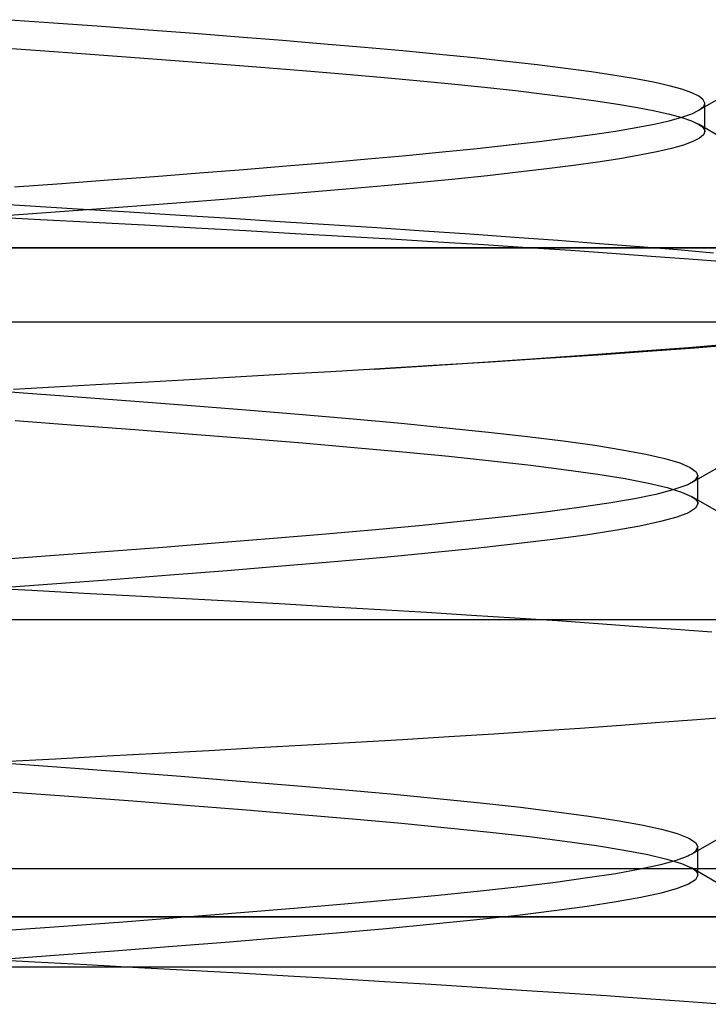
# Model space of a CAD drawing. Header units: millimetres. Extents: x -93 to 0, y 0 to 191.
# Tile 113 of 150: x -85.412 to -84.486, y 187.982 to 189.307. Entities that reach past the tile are written whole.
import ezdxf

# ---------------------------------------------------------------- set-up
doc = ezdxf.new("R2010")
doc.units = ezdxf.units.MM
doc.layers.add('MAIN-1', color=7, linetype='Continuous')
doc.layers.add('MAIN-2', color=7, linetype='Continuous')

msp = doc.modelspace()

# ---------------------------------------------------------------- linework, layer by layer
at = {"layer": 'MAIN-1'}
msp.add_line((-2.5, 189), (-90.5, 189), dxfattribs=at)
at = {"layer": 'MAIN-2'}
for p, q in [((-85.3667, 189.3025), (-85.4319, 189.3072)), ((-85.3667, 189.3025), (-85.4319, 189.3072)), ((-85.3023, 189.2978), (-85.3667, 189.3025)), ((-85.3023, 189.2978), (-85.3667, 189.3025)), ((-85.2392, 189.2931), (-85.3023, 189.2978)), ((-85.2392, 189.2931), (-85.3023, 189.2978)), ((-85.1774, 189.2884), (-85.2392, 189.2931)), ((-85.1774, 189.2884), (-85.2392, 189.2931)), ((-85.1173, 189.2837), (-85.1774, 189.2884)), ((-85.1173, 189.2837), (-85.1774, 189.2884)), ((-85.059, 189.2791), (-85.1173, 189.2837)), ((-85.059, 189.2791), (-85.1173, 189.2837)), ((-85.4465, 189.2701), (-85.3847, 189.2657)), ((-85.4465, 189.2701), (-85.3847, 189.2657)), ((-85.0027, 189.2744), (-85.059, 189.2791)), ((-85.0027, 189.2744), (-85.059, 189.2791)), ((-84.9487, 189.2697), (-85.0027, 189.2744)), ((-84.9487, 189.2697), (-85.0027, 189.2744)), ((-84.897, 189.2651), (-84.9487, 189.2697)), ((-84.897, 189.2651), (-84.9487, 189.2697)), ((-85.3847, 189.2657), (-85.3235, 189.2612)), ((-85.3847, 189.2657), (-85.3235, 189.2612)), ((-85.3235, 189.2612), (-85.2632, 189.2568)), ((-85.3235, 189.2612), (-85.2632, 189.2568)), ((-85.2632, 189.2568), (-85.2037, 189.2523)), ((-85.2632, 189.2568), (-85.2037, 189.2523)), ((-84.8478, 189.2604), (-84.897, 189.2651)), ((-84.8478, 189.2604), (-84.897, 189.2651)), ((-84.8011, 189.2558), (-84.8478, 189.2604)), ((-84.8011, 189.2558), (-84.8478, 189.2604)), ((-84.7572, 189.2511), (-84.8011, 189.2558)), ((-84.7572, 189.2511), (-84.8011, 189.2558)), ((-85.2037, 189.2523), (-85.1451, 189.2478)), ((-85.2037, 189.2523), (-85.1451, 189.2478)), ((-85.1451, 189.2478), (-85.0878, 189.2433)), ((-85.1451, 189.2478), (-85.0878, 189.2433)), ((-85.0878, 189.2433), (-85.032, 189.2387)), ((-85.0878, 189.2433), (-85.032, 189.2387)), ((-84.7161, 189.2464), (-84.7572, 189.2511)), ((-84.7161, 189.2464), (-84.7572, 189.2511)), ((-84.6781, 189.2417), (-84.7161, 189.2464)), ((-84.6781, 189.2417), (-84.7161, 189.2464)), ((-84.6433, 189.237), (-84.6781, 189.2417)), ((-84.6433, 189.237), (-84.6781, 189.2417)), ((-85.032, 189.2387), (-84.9783, 189.2342)), ((-85.032, 189.2387), (-84.9783, 189.2342)), ((-84.9783, 189.2342), (-84.9269, 189.2297)), ((-84.9783, 189.2342), (-84.9269, 189.2297)), ((-84.9269, 189.2297), (-84.8779, 189.2252)), ((-84.9269, 189.2297), (-84.8779, 189.2252)), ((-84.6119, 189.2323), (-84.6433, 189.237)), ((-84.6119, 189.2323), (-84.6433, 189.237)), ((-84.584, 189.2276), (-84.6119, 189.2323)), ((-84.584, 189.2276), (-84.6119, 189.2323)), ((-84.5596, 189.223), (-84.584, 189.2276)), ((-84.5596, 189.223), (-84.584, 189.2276)), ((-84.8779, 189.2252), (-84.8313, 189.2207)), ((-84.8779, 189.2252), (-84.8313, 189.2207)), ((-84.8313, 189.2207), (-84.7871, 189.2162)), ((-84.8313, 189.2207), (-84.7871, 189.2162)), ((-84.7871, 189.2162), (-84.7454, 189.2117)), ((-84.7871, 189.2162), (-84.7454, 189.2117)), ((-84.5388, 189.2183), (-84.5596, 189.223)), ((-84.5388, 189.2183), (-84.5596, 189.223)), ((-84.5216, 189.2136), (-84.5388, 189.2183)), ((-84.5216, 189.2136), (-84.5388, 189.2183)), ((-84.7454, 189.2117), (-84.7065, 189.2071)), ((-84.7454, 189.2117), (-84.7065, 189.2071)), ((-84.7065, 189.2071), (-84.6704, 189.2026)), ((-84.7065, 189.2071), (-84.6704, 189.2026)), ((-84.6704, 189.2026), (-84.6375, 189.1981)), ((-84.6704, 189.2026), (-84.6375, 189.1981)), ((-84.5082, 189.2089), (-84.5216, 189.2136)), ((-84.5082, 189.2089), (-84.5216, 189.2136)), ((-84.4986, 189.2042), (-84.5082, 189.2089)), ((-84.4986, 189.2042), (-84.5082, 189.2089)), ((-84.4995, 189.1849), (-84.4659, 189.2044)), ((-84.4995, 189.1849), (-84.4659, 189.2044)), ((-84.4928, 189.1995), (-84.4986, 189.2042)), ((-84.4928, 189.1995), (-84.4986, 189.2042)), ((-84.6375, 189.1981), (-84.6077, 189.1935)), ((-84.6375, 189.1981), (-84.6077, 189.1935)), ((-84.6077, 189.1935), (-84.5811, 189.189)), ((-84.6077, 189.1935), (-84.5811, 189.189)), ((-84.5811, 189.189), (-84.5579, 189.1845)), ((-84.5811, 189.189), (-84.5579, 189.1845)), ((-84.4986, 189.1854), (-84.4928, 189.1901)), ((-84.4986, 189.1854), (-84.4928, 189.1901)), ((-84.4909, 189.1948), (-84.4928, 189.1995)), ((-84.4909, 189.1948), (-84.4928, 189.1995)), ((-84.4928, 189.1901), (-84.4922, 189.1909)), ((-84.4928, 189.1901), (-84.4922, 189.1909)), ((-84.4922, 189.1909), (-84.4918, 189.1917)), ((-84.4922, 189.1909), (-84.4918, 189.1917)), ((-84.4918, 189.1917), (-84.4914, 189.1925)), ((-84.4918, 189.1917), (-84.4914, 189.1925)), ((-84.4914, 189.1925), (-84.4911, 189.1933)), ((-84.4914, 189.1925), (-84.4911, 189.1933)), ((-84.4911, 189.1933), (-84.4909, 189.194)), ((-84.4911, 189.1933), (-84.4909, 189.194)), ((-84.4909, 189.194), (-84.4909, 189.1948)), ((-84.4909, 189.1567), (-84.4909, 189.1948)), ((-84.4909, 189.194), (-84.4909, 189.1948)), ((-84.4909, 189.1567), (-84.4909, 189.1948)), ((-84.5579, 189.1845), (-84.5381, 189.18)), ((-84.5579, 189.1845), (-84.5381, 189.18)), ((-84.5385, 189.1713), (-84.5215, 189.176)), ((-84.5385, 189.1713), (-84.5215, 189.176)), ((-84.5381, 189.18), (-84.5217, 189.1755)), ((-84.5381, 189.18), (-84.5217, 189.1755)), ((-84.5217, 189.1755), (-84.5087, 189.171)), ((-84.5217, 189.1755), (-84.5087, 189.171)), ((-84.5215, 189.176), (-84.5082, 189.1807)), ((-84.5215, 189.176), (-84.5082, 189.1807)), ((-84.5082, 189.1807), (-84.4986, 189.1854)), ((-84.5082, 189.1807), (-84.4986, 189.1854)), ((-84.6109, 189.1573), (-84.5833, 189.162)), ((-84.6109, 189.1573), (-84.5833, 189.162)), ((-84.5833, 189.162), (-84.5591, 189.1666)), ((-84.5833, 189.162), (-84.5591, 189.1666)), ((-84.5591, 189.1666), (-84.5385, 189.1713)), ((-84.5591, 189.1666), (-84.5385, 189.1713)), ((-84.5087, 189.171), (-84.5033, 189.1686)), ((-84.5087, 189.171), (-84.5033, 189.1686)), ((-84.5033, 189.1686), (-84.4988, 189.1662)), ((-84.5033, 189.1686), (-84.4988, 189.1662)), ((-84.4658, 189.147), (-84.4993, 189.1665)), ((-84.4988, 189.1662), (-84.4954, 189.1638)), ((-84.4988, 189.1662), (-84.4954, 189.1638)), ((-84.4954, 189.1638), (-84.4929, 189.1615)), ((-84.4954, 189.1638), (-84.4929, 189.1615)), ((-84.4929, 189.1615), (-84.4914, 189.1591)), ((-84.4929, 189.1615), (-84.4914, 189.1591)), ((-84.676, 189.148), (-84.6419, 189.1526)), ((-84.676, 189.148), (-84.6419, 189.1526)), ((-84.6419, 189.1526), (-84.6109, 189.1573)), ((-84.6419, 189.1526), (-84.6109, 189.1573)), ((-84.4926, 189.1522), (-84.498, 189.1477)), ((-84.4926, 189.1522), (-84.498, 189.1477)), ((-84.4909, 189.1567), (-84.4926, 189.1522)), ((-84.4909, 189.1567), (-84.4926, 189.1522)), ((-84.4914, 189.1591), (-84.4909, 189.1567)), ((-84.4914, 189.1591), (-84.4909, 189.1567)), ((-84.7971, 189.1339), (-84.7537, 189.1386)), ((-84.7971, 189.1339), (-84.7537, 189.1386)), ((-84.7537, 189.1386), (-84.7134, 189.1433)), ((-84.7537, 189.1386), (-84.7134, 189.1433)), ((-84.7134, 189.1433), (-84.676, 189.148)), ((-84.7134, 189.1433), (-84.676, 189.148)), ((-84.5195, 189.1385), (-84.5356, 189.1339)), ((-84.5195, 189.1385), (-84.5356, 189.1339)), ((-84.5069, 189.1431), (-84.5195, 189.1385)), ((-84.5069, 189.1431), (-84.5195, 189.1385)), ((-84.498, 189.1477), (-84.5069, 189.1431)), ((-84.498, 189.1477), (-84.5069, 189.1431)), ((-84.9439, 189.1198), (-84.8923, 189.1245)), ((-84.9439, 189.1198), (-84.8923, 189.1245)), ((-84.8923, 189.1245), (-84.8434, 189.1292)), ((-84.8923, 189.1245), (-84.8434, 189.1292)), ((-84.8434, 189.1292), (-84.7971, 189.1339)), ((-84.8434, 189.1292), (-84.7971, 189.1339)), ((-84.5784, 189.1247), (-84.6049, 189.1201)), ((-84.5784, 189.1247), (-84.6049, 189.1201)), ((-84.5553, 189.1293), (-84.5784, 189.1247)), ((-84.5553, 189.1293), (-84.5784, 189.1247)), ((-84.5356, 189.1339), (-84.5553, 189.1293)), ((-84.5356, 189.1339), (-84.5553, 189.1293)), ((-85.1112, 189.1057), (-85.0536, 189.1104)), ((-85.1112, 189.1057), (-85.0536, 189.1104)), ((-85.0536, 189.1104), (-84.9977, 189.1151)), ((-85.0536, 189.1104), (-84.9977, 189.1151)), ((-84.9977, 189.1151), (-84.9439, 189.1198)), ((-84.9977, 189.1151), (-84.9439, 189.1198)), ((-84.6675, 189.111), (-84.7033, 189.1064)), ((-84.6675, 189.111), (-84.7033, 189.1064)), ((-84.6347, 189.1155), (-84.6675, 189.111)), ((-84.6347, 189.1155), (-84.6675, 189.111)), ((-84.6049, 189.1201), (-84.6347, 189.1155)), ((-84.6049, 189.1201), (-84.6347, 189.1155)), ((-85.2928, 189.0916), (-85.231, 189.0963)), ((-85.2928, 189.0916), (-85.231, 189.0963)), ((-85.231, 189.0963), (-85.1704, 189.101)), ((-85.231, 189.0963), (-85.1704, 189.101)), ((-85.1704, 189.101), (-85.1112, 189.1057)), ((-85.1704, 189.101), (-85.1112, 189.1057)), ((-84.783, 189.0973), (-84.8267, 189.0928)), ((-84.783, 189.0973), (-84.8267, 189.0928)), ((-84.7418, 189.1018), (-84.783, 189.0973)), ((-84.7418, 189.1018), (-84.783, 189.0973)), ((-84.7033, 189.1064), (-84.7418, 189.1018)), ((-84.7033, 189.1064), (-84.7418, 189.1018)), ((-85.4194, 189.0822), (-85.3556, 189.0869)), ((-85.4194, 189.0822), (-85.3556, 189.0869)), ((-85.3556, 189.0869), (-85.2928, 189.0916)), ((-85.3556, 189.0869), (-85.2928, 189.0916)), ((-84.9218, 189.0837), (-84.973, 189.0791)), ((-84.9218, 189.0837), (-84.973, 189.0791)), ((-84.873, 189.0882), (-84.9218, 189.0837)), ((-84.873, 189.0882), (-84.9218, 189.0837)), ((-84.8267, 189.0928), (-84.873, 189.0882)), ((-84.8267, 189.0928), (-84.873, 189.0882)), ((-85.0813, 189.07), (-85.1378, 189.0654)), ((-85.0813, 189.07), (-85.1378, 189.0654)), ((-85.0262, 189.0745), (-85.0813, 189.07)), ((-85.0262, 189.0745), (-85.0813, 189.07)), ((-84.973, 189.0791), (-85.0262, 189.0745)), ((-84.973, 189.0791), (-85.0262, 189.0745)), ((-85.4052, 189.0566), (-85.4763, 189.0609)), ((-85.4052, 189.0566), (-85.4763, 189.0609)), ((-85.3346, 189.0523), (-85.4052, 189.0566)), ((-85.3346, 189.0523), (-85.4052, 189.0566)), ((-85.2549, 189.0563), (-85.3153, 189.0518)), ((-85.2549, 189.0563), (-85.3153, 189.0518)), ((-85.1957, 189.0609), (-85.2549, 189.0563)), ((-85.1957, 189.0609), (-85.2549, 189.0563)), ((-85.1378, 189.0654), (-85.1957, 189.0609)), ((-85.1378, 189.0654), (-85.1957, 189.0609)), ((-85.4557, 189.0423), (-85.3845, 189.0385)), ((-85.4557, 189.0423), (-85.3845, 189.0385)), ((-85.3767, 189.0472), (-85.4387, 189.0426)), ((-85.3767, 189.0472), (-85.4387, 189.0426)), ((-85.3153, 189.0518), (-85.3767, 189.0472)), ((-85.3153, 189.0518), (-85.3767, 189.0472)), ((-85.2649, 189.0481), (-85.3346, 189.0523)), ((-85.2649, 189.0481), (-85.3346, 189.0523)), ((-85.1962, 189.0438), (-85.2649, 189.0481)), ((-85.1962, 189.0438), (-85.2649, 189.0481)), ((-85.1286, 189.0396), (-85.1962, 189.0438)), ((-85.1286, 189.0396), (-85.1962, 189.0438)), ((-85.3845, 189.0385), (-85.314, 189.0347)), ((-85.3845, 189.0385), (-85.314, 189.0347)), ((-85.314, 189.0347), (-85.2444, 189.031)), ((-85.314, 189.0347), (-85.2444, 189.031)), ((-85.2444, 189.031), (-85.1758, 189.0272)), ((-85.2444, 189.031), (-85.1758, 189.0272)), ((-85.0621, 189.0353), (-85.1286, 189.0396)), ((-85.0621, 189.0353), (-85.1286, 189.0396)), ((-84.9965, 189.0311), (-85.0621, 189.0353)), ((-84.9965, 189.0311), (-85.0621, 189.0353)), ((-84.932, 189.0269), (-84.9965, 189.0311)), ((-84.932, 189.0269), (-84.9965, 189.0311)), ((-85.1758, 189.0272), (-85.1083, 189.0234)), ((-85.1758, 189.0272), (-85.1083, 189.0234)), ((-85.1083, 189.0234), (-85.0419, 189.0197)), ((-85.1083, 189.0234), (-85.0419, 189.0197)), ((-85.0419, 189.0197), (-84.9766, 189.0159)), ((-85.0419, 189.0197), (-84.9766, 189.0159)), ((-84.9766, 189.0159), (-84.9125, 189.0121)), ((-84.9766, 189.0159), (-84.9125, 189.0121)), ((-84.8687, 189.0227), (-84.932, 189.0269)), ((-84.8687, 189.0227), (-84.932, 189.0269)), ((-84.8069, 189.0184), (-84.8687, 189.0227)), ((-84.8069, 189.0184), (-84.8687, 189.0227)), ((-84.7467, 189.0142), (-84.8069, 189.0184)), ((-84.7467, 189.0142), (-84.8069, 189.0184)), ((-84.9125, 189.0121), (-84.8498, 189.0083)), ((-84.9125, 189.0121), (-84.8498, 189.0083)), ((-84.8498, 189.0083), (-84.7886, 189.0045)), ((-84.8498, 189.0083), (-84.7886, 189.0045)), ((-84.7886, 189.0045), (-84.729, 189.0007)), ((-84.7886, 189.0045), (-84.729, 189.0007)), ((-84.6885, 189.0099), (-84.7467, 189.0142)), ((-84.6885, 189.0099), (-84.7467, 189.0142)), ((-84.6325, 189.0057), (-84.6885, 189.0099)), ((-84.6325, 189.0057), (-84.6885, 189.0099)), ((-84.5788, 189.0015), (-84.6325, 189.0057)), ((-84.5788, 189.0015), (-84.6325, 189.0057)), ((-91.9, 189), (-82.9, 189)), ((-2.5, 189), (-90.5, 189)), ((-84.729, 189.0007), (-84.6714, 188.9969)), ((-84.729, 189.0007), (-84.6714, 188.9969)), ((-84.6714, 188.9969), (-84.6159, 188.9931)), ((-84.6714, 188.9969), (-84.6159, 188.9931)), ((-84.6159, 188.9931), (-84.5627, 188.9892)), ((-84.6159, 188.9931), (-84.5627, 188.9892)), ((-84.5277, 188.9973), (-84.5788, 189.0015)), ((-84.5277, 188.9973), (-84.5788, 189.0015)), ((-84.5627, 188.9892), (-84.5121, 188.9854)), ((-84.5627, 188.9892), (-84.5121, 188.9854)), ((-84.4793, 188.9931), (-84.5277, 188.9973)), ((-84.4793, 188.9931), (-84.5277, 188.9973)), ((-84.5121, 188.9854), (-84.4641, 188.9816)), ((-84.5121, 188.9854), (-84.4641, 188.9816)), ((-3.4, 188.9), (-89.6, 188.9)), ((-84.5127, 188.8663), (-84.4542, 188.8711)), ((-84.5127, 188.8663), (-84.4542, 188.8711)), ((-84.4445, 188.87), (-84.504, 188.8653)), ((-84.4445, 188.87), (-84.504, 188.8653)), ((-84.7103, 188.8517), (-84.641, 188.8566)), ((-84.7103, 188.8517), (-84.641, 188.8566)), ((-84.641, 188.8566), (-84.575, 188.8615)), ((-84.641, 188.8566), (-84.575, 188.8615)), ((-84.5674, 188.8606), (-84.6347, 188.8559)), ((-84.5674, 188.8606), (-84.6347, 188.8559)), ((-84.575, 188.8615), (-84.5127, 188.8663)), ((-84.575, 188.8615), (-84.5127, 188.8663)), ((-84.504, 188.8653), (-84.5674, 188.8606)), ((-84.504, 188.8653), (-84.5674, 188.8606)), ((-84.8576, 188.8418), (-84.7826, 188.8468)), ((-84.8576, 188.8418), (-84.7826, 188.8468)), ((-84.7792, 188.8465), (-84.8559, 188.8418)), ((-84.7792, 188.8465), (-84.8559, 188.8418)), ((-84.7826, 188.8468), (-84.7103, 188.8517)), ((-84.7826, 188.8468), (-84.7103, 188.8517)), ((-84.7054, 188.8512), (-84.7792, 188.8465)), ((-84.7054, 188.8512), (-84.7792, 188.8465)), ((-84.6347, 188.8559), (-84.7054, 188.8512)), ((-84.6347, 188.8559), (-84.7054, 188.8512)), ((-84.994, 188.8335), (-85.0539, 188.83)), ((-84.994, 188.8335), (-85.0539, 188.83)), ((-84.9352, 188.837), (-84.994, 188.8335)), ((-84.9352, 188.837), (-84.994, 188.8335)), ((-84.9352, 188.837), (-84.8576, 188.8418)), ((-84.8559, 188.8418), (-84.9352, 188.837)), ((-84.9352, 188.837), (-84.8576, 188.8418)), ((-84.8559, 188.8418), (-84.9352, 188.837)), ((-85.2388, 188.8195), (-85.3018, 188.8161)), ((-85.2388, 188.8195), (-85.3018, 188.8161)), ((-85.1764, 188.823), (-85.2388, 188.8195)), ((-85.1764, 188.823), (-85.2388, 188.8195)), ((-85.1147, 188.8265), (-85.1764, 188.823)), ((-85.1147, 188.8265), (-85.1764, 188.823)), ((-85.0539, 188.83), (-85.1147, 188.8265)), ((-85.0539, 188.83), (-85.1147, 188.8265)), ((-85.4877, 188.8109), (-85.4073, 188.8051)), ((-85.4877, 188.8109), (-85.4073, 188.8051)), ((-85.3653, 188.8127), (-85.4205, 188.8097)), ((-85.3653, 188.8127), (-85.4205, 188.8097)), ((-85.4073, 188.8051), (-85.3287, 188.7992)), ((-85.4073, 188.8051), (-85.3287, 188.7992)), ((-85.3018, 188.8161), (-85.3653, 188.8127)), ((-85.3018, 188.8161), (-85.3653, 188.8127)), ((-85.3287, 188.7992), (-85.2514, 188.7934)), ((-85.3287, 188.7992), (-85.2514, 188.7934)), ((-85.2514, 188.7934), (-85.1759, 188.7876)), ((-85.2514, 188.7934), (-85.1759, 188.7876)), ((-85.1759, 188.7876), (-85.1025, 188.7817)), ((-85.1759, 188.7876), (-85.1025, 188.7817)), ((-85.1025, 188.7817), (-85.0317, 188.7758)), ((-85.1025, 188.7817), (-85.0317, 188.7758)), ((-85.4185, 188.7677), (-85.3372, 188.7617)), ((-85.4185, 188.7677), (-85.3372, 188.7617)), ((-85.0317, 188.7758), (-84.9639, 188.77)), ((-85.0317, 188.7758), (-84.9639, 188.77)), ((-84.9639, 188.77), (-84.8994, 188.7641)), ((-84.9639, 188.77), (-84.8994, 188.7641)), ((-84.8994, 188.7641), (-84.8386, 188.7582)), ((-84.8994, 188.7641), (-84.8386, 188.7582)), ((-85.3372, 188.7617), (-85.2575, 188.7557)), ((-85.3372, 188.7617), (-85.2575, 188.7557)), ((-85.2575, 188.7557), (-85.1797, 188.7497)), ((-85.2575, 188.7557), (-85.1797, 188.7497)), ((-84.8386, 188.7582), (-84.7817, 188.7523)), ((-84.8386, 188.7582), (-84.7817, 188.7523)), ((-84.7817, 188.7523), (-84.7292, 188.7464)), ((-84.7817, 188.7523), (-84.7292, 188.7464)), ((-85.1797, 188.7497), (-85.1044, 188.7437)), ((-85.1797, 188.7497), (-85.1044, 188.7437)), ((-85.1044, 188.7437), (-85.0319, 188.7377)), ((-85.1044, 188.7437), (-85.0319, 188.7377)), ((-85.0319, 188.7377), (-84.9626, 188.7317)), ((-85.0319, 188.7377), (-84.9626, 188.7317)), ((-84.7292, 188.7464), (-84.6815, 188.7404)), ((-84.7292, 188.7464), (-84.6815, 188.7404)), ((-84.6815, 188.7404), (-84.6389, 188.7345)), ((-84.6815, 188.7404), (-84.6389, 188.7345)), ((-84.9626, 188.7317), (-84.8969, 188.7257)), ((-84.9626, 188.7317), (-84.8969, 188.7257)), ((-84.8969, 188.7257), (-84.8352, 188.7197)), ((-84.8969, 188.7257), (-84.8352, 188.7197)), ((-84.6389, 188.7345), (-84.6018, 188.7285)), ((-84.6389, 188.7345), (-84.6018, 188.7285)), ((-84.6018, 188.7285), (-84.5702, 188.7226)), ((-84.6018, 188.7285), (-84.5702, 188.7226)), ((-84.8352, 188.7197), (-84.7777, 188.7137)), ((-84.8352, 188.7197), (-84.7777, 188.7137)), ((-84.7777, 188.7137), (-84.7249, 188.7077)), ((-84.7777, 188.7137), (-84.7249, 188.7077)), ((-84.5702, 188.7226), (-84.5444, 188.7166)), ((-84.5702, 188.7226), (-84.5444, 188.7166)), ((-84.5444, 188.7166), (-84.5244, 188.7107)), ((-84.5444, 188.7166), (-84.5244, 188.7107)), ((-84.7249, 188.7077), (-84.6771, 188.7016)), ((-84.7249, 188.7077), (-84.6771, 188.7016)), ((-84.6771, 188.7016), (-84.6347, 188.6956)), ((-84.6771, 188.7016), (-84.6347, 188.6956)), ((-84.5244, 188.7107), (-84.5104, 188.7048)), ((-84.5244, 188.7107), (-84.5104, 188.7048)), ((-84.5104, 188.7048), (-84.5022, 188.699)), ((-84.5104, 188.7048), (-84.5022, 188.699)), ((-84.5084, 188.6843), (-84.4748, 188.7038)), ((-84.5084, 188.6843), (-84.4748, 188.7038)), ((-84.5022, 188.699), (-84.5001, 188.6932)), ((-84.5022, 188.699), (-84.5001, 188.6932)), ((-84.6347, 188.6956), (-84.5979, 188.6897)), ((-84.6347, 188.6956), (-84.5979, 188.6897)), ((-84.5979, 188.6897), (-84.5667, 188.6836)), ((-84.5979, 188.6897), (-84.5667, 188.6836)), ((-84.5072, 188.685), (-84.5092, 188.6838)), ((-84.5072, 188.685), (-84.5092, 188.6838)), ((-84.5055, 188.6862), (-84.5072, 188.685)), ((-84.5055, 188.6862), (-84.5072, 188.685)), ((-84.504, 188.6873), (-84.5055, 188.6862)), ((-84.504, 188.6873), (-84.5055, 188.6862)), ((-84.5001, 188.6932), (-84.504, 188.6873)), ((-84.5001, 188.6932), (-84.504, 188.6873)), ((-84.5, 188.6908), (-84.5, 188.694)), ((-84.5, 188.6908), (-84.5, 188.694)), ((-84.5, 188.6877), (-84.5, 188.6908)), ((-84.5, 188.6877), (-84.5, 188.6908)), ((-84.5, 188.6845), (-84.5, 188.6877)), ((-84.5, 188.6845), (-84.5, 188.6877)), ((-84.5, 188.6813), (-84.5, 188.6845)), ((-84.5, 188.6813), (-84.5, 188.6845)), ((-84.5667, 188.6836), (-84.5414, 188.6776)), ((-84.5667, 188.6836), (-84.5414, 188.6776)), ((-84.5336, 188.6744), (-84.5566, 188.6685)), ((-84.5336, 188.6744), (-84.5566, 188.6685)), ((-84.5414, 188.6776), (-84.5219, 188.6716)), ((-84.5414, 188.6776), (-84.5219, 188.6716)), ((-84.5165, 188.6803), (-84.5336, 188.6744)), ((-84.5165, 188.6803), (-84.5336, 188.6744)), ((-84.5219, 188.6716), (-84.5085, 188.6656)), ((-84.5219, 188.6716), (-84.5085, 188.6656)), ((-84.5138, 188.6815), (-84.5165, 188.6803)), ((-84.5138, 188.6815), (-84.5165, 188.6803)), ((-84.5114, 188.6827), (-84.5138, 188.6815)), ((-84.5114, 188.6827), (-84.5138, 188.6815)), ((-84.5092, 188.6838), (-84.5114, 188.6827)), ((-84.5092, 188.6838), (-84.5114, 188.6827)), ((-84.5, 188.6781), (-84.5, 188.6813)), ((-84.5, 188.6781), (-84.5, 188.6813)), ((-84.5, 188.675), (-84.5, 188.6781)), ((-84.5, 188.675), (-84.5, 188.6781)), ((-84.5, 188.6718), (-84.5, 188.675)), ((-84.5, 188.6718), (-84.5, 188.675)), ((-84.5, 188.6686), (-84.5, 188.6718)), ((-84.5, 188.6686), (-84.5, 188.6718)), ((-84.5854, 188.6626), (-84.6199, 188.6566)), ((-84.5854, 188.6626), (-84.6199, 188.6566)), ((-84.5566, 188.6685), (-84.5854, 188.6626)), ((-84.5566, 188.6685), (-84.5854, 188.6626)), ((-84.4749, 188.6461), (-84.5085, 188.6657)), ((-84.4749, 188.6461), (-84.5085, 188.6657)), ((-84.5085, 188.6656), (-84.506, 188.664)), ((-84.5085, 188.6656), (-84.506, 188.664)), ((-84.506, 188.664), (-84.5038, 188.6624)), ((-84.506, 188.664), (-84.5038, 188.6624)), ((-84.5038, 188.6624), (-84.5022, 188.6607)), ((-84.5038, 188.6624), (-84.5022, 188.6607)), ((-84.5022, 188.6607), (-84.501, 188.6591)), ((-84.5022, 188.6607), (-84.501, 188.6591)), ((-84.501, 188.6591), (-84.5003, 188.6574)), ((-84.501, 188.6591), (-84.5003, 188.6574)), ((-84.5, 188.6654), (-84.5, 188.6686)), ((-84.5, 188.6654), (-84.5, 188.6686)), ((-84.5, 188.6622), (-84.5, 188.6654)), ((-84.5, 188.6622), (-84.5, 188.6654)), ((-84.5, 188.659), (-84.5, 188.6622)), ((-84.5, 188.659), (-84.5, 188.6622)), ((-84.5, 188.6558), (-84.5, 188.659)), ((-84.5, 188.6558), (-84.5, 188.659)), ((-84.7053, 188.6447), (-84.7558, 188.6387)), ((-84.7053, 188.6447), (-84.7558, 188.6387)), ((-84.6599, 188.6506), (-84.7053, 188.6447)), ((-84.6599, 188.6506), (-84.7053, 188.6447)), ((-84.6199, 188.6566), (-84.6599, 188.6506)), ((-84.6199, 188.6566), (-84.6599, 188.6506)), ((-84.5032, 188.6498), (-84.5128, 188.6438)), ((-84.5032, 188.6498), (-84.5128, 188.6438)), ((-84.5, 188.6558), (-84.5032, 188.6498)), ((-84.5, 188.6558), (-84.5032, 188.6498)), ((-84.5003, 188.6574), (-84.5, 188.6558)), ((-84.5003, 188.6574), (-84.5, 188.6558)), ((-84.8111, 188.6327), (-84.8705, 188.6268)), ((-84.8111, 188.6327), (-84.8705, 188.6268)), ((-84.7558, 188.6387), (-84.8111, 188.6327)), ((-84.7558, 188.6387), (-84.8111, 188.6327)), ((-84.5504, 188.6318), (-84.5782, 188.6258)), ((-84.5504, 188.6318), (-84.5782, 188.6258)), ((-84.5286, 188.6378), (-84.5504, 188.6318)), ((-84.5286, 188.6378), (-84.5504, 188.6318)), ((-84.5128, 188.6438), (-84.5286, 188.6378)), ((-84.5128, 188.6438), (-84.5286, 188.6378)), ((-84.9338, 188.6208), (-85.0007, 188.6149)), ((-84.9338, 188.6208), (-85.0007, 188.6149)), ((-84.8705, 188.6268), (-84.9338, 188.6208)), ((-84.8705, 188.6268), (-84.9338, 188.6208)), ((-84.6116, 188.6198), (-84.6506, 188.6138)), ((-84.6116, 188.6198), (-84.6506, 188.6138)), ((-84.5782, 188.6258), (-84.6116, 188.6198)), ((-84.5782, 188.6258), (-84.6116, 188.6198)), ((-85.0707, 188.609), (-85.1438, 188.6031)), ((-85.0707, 188.609), (-85.1438, 188.6031)), ((-85.0007, 188.6149), (-85.0707, 188.609)), ((-85.0007, 188.6149), (-85.0707, 188.609)), ((-84.695, 188.6078), (-84.7447, 188.6017)), ((-84.695, 188.6078), (-84.7447, 188.6017)), ((-84.6506, 188.6138), (-84.695, 188.6078)), ((-84.6506, 188.6138), (-84.695, 188.6078)), ((-85.2196, 188.5972), (-85.2977, 188.5912)), ((-85.2196, 188.5972), (-85.2977, 188.5912)), ((-85.1438, 188.6031), (-85.2196, 188.5972)), ((-85.1438, 188.6031), (-85.2196, 188.5972)), ((-84.7993, 188.5957), (-84.8585, 188.5898)), ((-84.7993, 188.5957), (-84.8585, 188.5898)), ((-84.7447, 188.6017), (-84.7993, 188.5957)), ((-84.7447, 188.6017), (-84.7993, 188.5957)), ((-85.3776, 188.5853), (-85.4589, 188.5793)), ((-85.3776, 188.5853), (-85.4589, 188.5793)), ((-85.2977, 188.5912), (-85.3776, 188.5853)), ((-85.2977, 188.5912), (-85.3776, 188.5853)), ((-84.9219, 188.5837), (-84.9891, 188.5777)), ((-84.9219, 188.5837), (-84.9891, 188.5777)), ((-84.8585, 188.5898), (-84.9219, 188.5837)), ((-84.8585, 188.5898), (-84.9219, 188.5837)), ((-85.1334, 188.5657), (-85.2097, 188.5597)), ((-85.1334, 188.5657), (-85.2097, 188.5597)), ((-85.0597, 188.5717), (-85.1334, 188.5657)), ((-85.0597, 188.5717), (-85.1334, 188.5657)), ((-84.9891, 188.5777), (-85.0597, 188.5717)), ((-84.9891, 188.5777), (-85.0597, 188.5717)), ((-85.2883, 188.5537), (-85.3686, 188.5477)), ((-85.2883, 188.5537), (-85.3686, 188.5477)), ((-85.2097, 188.5597), (-85.2883, 188.5537)), ((-85.2097, 188.5597), (-85.2883, 188.5537)), ((-85.396, 188.5391), (-85.4669, 188.5429)), ((-85.396, 188.5391), (-85.4669, 188.5429)), ((-85.3686, 188.5477), (-85.4503, 188.5417)), ((-85.3686, 188.5477), (-85.4503, 188.5417)), ((-85.3258, 188.5353), (-85.396, 188.5391)), ((-85.3258, 188.5353), (-85.396, 188.5391)), ((-85.2565, 188.5316), (-85.3258, 188.5353)), ((-85.2565, 188.5316), (-85.3258, 188.5353)), ((-85.1882, 188.5279), (-85.2565, 188.5316)), ((-85.1882, 188.5279), (-85.2565, 188.5316)), ((-85.121, 188.5242), (-85.1882, 188.5279)), ((-85.121, 188.5242), (-85.1882, 188.5279)), ((-85.0551, 188.5206), (-85.121, 188.5242)), ((-85.0551, 188.5206), (-85.121, 188.5242)), ((-84.9905, 188.5169), (-85.0551, 188.5206)), ((-84.9905, 188.5169), (-85.0551, 188.5206)), ((-84.9271, 188.5132), (-84.9905, 188.5169)), ((-84.9271, 188.5132), (-84.9905, 188.5169)), ((-84.8652, 188.5095), (-84.9271, 188.5132)), ((-84.8652, 188.5095), (-84.9271, 188.5132)), ((-85.6, 188.5), (-82.8475, 188.5)), ((-84.8048, 188.5057), (-84.8652, 188.5095)), ((-84.8048, 188.5057), (-84.8652, 188.5095)), ((-84.7461, 188.5019), (-84.8048, 188.5057)), ((-84.7461, 188.5019), (-84.8048, 188.5057)), ((-84.6891, 188.4981), (-84.7461, 188.5019)), ((-84.6891, 188.4981), (-84.7461, 188.5019)), ((-84.634, 188.4943), (-84.6891, 188.4981)), ((-84.634, 188.4943), (-84.6891, 188.4981)), ((-84.5809, 188.4904), (-84.634, 188.4943)), ((-84.5809, 188.4904), (-84.634, 188.4943)), ((-84.5299, 188.4867), (-84.5809, 188.4904)), ((-84.5299, 188.4867), (-84.5809, 188.4904)), ((-84.4813, 188.483), (-84.5299, 188.4867)), ((-84.4813, 188.483), (-84.5299, 188.4867)), ((-84.5015, 188.3656), (-84.4543, 188.3694)), ((-84.5015, 188.3656), (-84.4543, 188.3694)), ((-84.7155, 188.3502), (-84.6585, 188.3541)), ((-84.7155, 188.3502), (-84.6585, 188.3541)), ((-84.6585, 188.3541), (-84.6037, 188.358)), ((-84.6585, 188.3541), (-84.6037, 188.358)), ((-84.6037, 188.358), (-84.5513, 188.3618)), ((-84.6037, 188.358), (-84.5513, 188.3618)), ((-84.5513, 188.3618), (-84.5015, 188.3656)), ((-84.5513, 188.3618), (-84.5015, 188.3656)), ((-84.8972, 188.3387), (-84.835, 188.3425)), ((-84.8972, 188.3387), (-84.835, 188.3425)), ((-84.835, 188.3425), (-84.7744, 188.3463)), ((-84.835, 188.3425), (-84.7744, 188.3463)), ((-84.7744, 188.3463), (-84.7155, 188.3502)), ((-84.7744, 188.3463), (-84.7155, 188.3502)), ((-85.1578, 188.324), (-85.091, 188.3277)), ((-85.1578, 188.324), (-85.091, 188.3277)), ((-85.091, 188.3277), (-85.0253, 188.3313)), ((-85.091, 188.3277), (-85.0253, 188.3313)), ((-85.0253, 188.3313), (-84.9607, 188.335)), ((-85.0253, 188.3313), (-84.9607, 188.335)), ((-84.9607, 188.335), (-84.8972, 188.3387)), ((-84.9607, 188.335), (-84.8972, 188.3387)), ((-85.3643, 188.3127), (-85.2945, 188.3165)), ((-85.3643, 188.3127), (-85.2945, 188.3165)), ((-85.2945, 188.3165), (-85.2256, 188.3203)), ((-85.2945, 188.3165), (-85.2256, 188.3203)), ((-85.2256, 188.3203), (-85.1578, 188.324)), ((-85.2256, 188.3203), (-85.1578, 188.324)), ((-85.4347, 188.3089), (-85.3643, 188.3127)), ((-85.4347, 188.3089), (-85.3643, 188.3127)), ((-85.4297, 188.3067), (-85.3502, 188.3008)), ((-85.4297, 188.3067), (-85.3502, 188.3008)), ((-85.3502, 188.3008), (-85.2721, 188.295)), ((-85.3502, 188.3008), (-85.2721, 188.295)), ((-85.2721, 188.295), (-85.1956, 188.2891)), ((-85.2721, 188.295), (-85.1956, 188.2891)), ((-85.1956, 188.2891), (-85.1211, 188.2832)), ((-85.1956, 188.2891), (-85.1211, 188.2832)), ((-85.1211, 188.2832), (-85.049, 188.2773)), ((-85.1211, 188.2832), (-85.049, 188.2773)), ((-85.049, 188.2773), (-84.9796, 188.2714)), ((-85.049, 188.2773), (-84.9796, 188.2714)), ((-85.4213, 188.2679), (-85.3401, 188.2619)), ((-85.4213, 188.2679), (-85.3401, 188.2619)), ((-85.3401, 188.2619), (-85.2603, 188.2559)), ((-85.3401, 188.2619), (-85.2603, 188.2559)), ((-84.9796, 188.2714), (-84.9134, 188.2654)), ((-84.9796, 188.2714), (-84.9134, 188.2654)), ((-84.9134, 188.2654), (-84.8508, 188.2594)), ((-84.9134, 188.2654), (-84.8508, 188.2594)), ((-85.2603, 188.2559), (-85.1825, 188.2499)), ((-85.2603, 188.2559), (-85.1825, 188.2499)), ((-85.1825, 188.2499), (-85.1071, 188.2439)), ((-85.1825, 188.2499), (-85.1071, 188.2439)), ((-84.8508, 188.2594), (-84.7924, 188.2534)), ((-84.8508, 188.2594), (-84.7924, 188.2534)), ((-84.7924, 188.2534), (-84.7387, 188.2475)), ((-84.7924, 188.2534), (-84.7387, 188.2475)), ((-84.7387, 188.2475), (-84.6901, 188.2415)), ((-84.7387, 188.2475), (-84.6901, 188.2415)), ((-85.1071, 188.2439), (-85.0343, 188.2379)), ((-85.1071, 188.2439), (-85.0343, 188.2379)), ((-85.0343, 188.2379), (-84.9648, 188.2319)), ((-85.0343, 188.2379), (-84.9648, 188.2319)), ((-84.6901, 188.2415), (-84.6467, 188.2356)), ((-84.6901, 188.2415), (-84.6467, 188.2356)), ((-84.6467, 188.2356), (-84.6087, 188.2297)), ((-84.6467, 188.2356), (-84.6087, 188.2297)), ((-84.9648, 188.2319), (-84.8988, 188.2259)), ((-84.9648, 188.2319), (-84.8988, 188.2259)), ((-84.8988, 188.2259), (-84.8369, 188.2199)), ((-84.8988, 188.2259), (-84.8369, 188.2199)), ((-84.6087, 188.2297), (-84.5761, 188.2238)), ((-84.6087, 188.2297), (-84.5761, 188.2238)), ((-84.5761, 188.2238), (-84.549, 188.2179)), ((-84.5761, 188.2238), (-84.549, 188.2179)), ((-84.8369, 188.2199), (-84.7794, 188.2139)), ((-84.8369, 188.2199), (-84.7794, 188.2139)), ((-84.7794, 188.2139), (-84.7266, 188.2079)), ((-84.7794, 188.2139), (-84.7266, 188.2079)), ((-84.7266, 188.2079), (-84.6789, 188.2018)), ((-84.7266, 188.2079), (-84.6789, 188.2018)), ((-84.549, 188.2179), (-84.5278, 188.212)), ((-84.549, 188.2179), (-84.5278, 188.212)), ((-84.5278, 188.212), (-84.5124, 188.2061)), ((-84.5278, 188.212), (-84.5124, 188.2061)), ((-84.6789, 188.2018), (-84.6363, 188.1958)), ((-84.6789, 188.2018), (-84.6363, 188.1958)), ((-84.6363, 188.1958), (-84.5991, 188.1898)), ((-84.6363, 188.1958), (-84.5991, 188.1898)), ((-84.5124, 188.2061), (-84.5033, 188.2001)), ((-84.5124, 188.2061), (-84.5033, 188.2001)), ((-84.5088, 188.1842), (-84.4752, 188.2038)), ((-84.5088, 188.1842), (-84.4752, 188.2038)), ((-84.5033, 188.2001), (-84.5002, 188.1942)), ((-84.5033, 188.2001), (-84.5002, 188.1942)), ((-84.5002, 188.1942), (-84.5032, 188.1883)), ((-84.5002, 188.1942), (-84.5032, 188.1883)), ((-84.5002, 188.1911), (-84.5002, 188.1942)), ((-84.5002, 188.1911), (-84.5002, 188.1942)), ((-84.5991, 188.1898), (-84.5676, 188.1838)), ((-84.5991, 188.1898), (-84.5676, 188.1838)), ((-84.5676, 188.1838), (-84.5418, 188.1778)), ((-84.5676, 188.1838), (-84.5418, 188.1778)), ((-84.5135, 188.1818), (-84.5291, 188.1758)), ((-84.5135, 188.1818), (-84.5291, 188.1758)), ((-84.5113, 188.1829), (-84.5135, 188.1818)), ((-84.5113, 188.1829), (-84.5135, 188.1818)), ((-84.5093, 188.1839), (-84.5113, 188.1829)), ((-84.5093, 188.1839), (-84.5113, 188.1829)), ((-84.5075, 188.185), (-84.5093, 188.1839)), ((-84.5075, 188.185), (-84.5093, 188.1839)), ((-84.5059, 188.1861), (-84.5075, 188.185)), ((-84.5059, 188.1861), (-84.5075, 188.185)), ((-84.5045, 188.1872), (-84.5059, 188.1861)), ((-84.5045, 188.1872), (-84.5059, 188.1861)), ((-84.5032, 188.1883), (-84.5045, 188.1872)), ((-84.5032, 188.1883), (-84.5045, 188.1872)), ((-84.5002, 188.1879), (-84.5002, 188.1911)), ((-84.5002, 188.1879), (-84.5002, 188.1911)), ((-84.5002, 188.1847), (-84.5002, 188.1879)), ((-84.5002, 188.1847), (-84.5002, 188.1879)), ((-84.5002, 188.1816), (-84.5002, 188.1847)), ((-84.5002, 188.1816), (-84.5002, 188.1847)), ((-84.5002, 188.1784), (-84.5002, 188.1816)), ((-84.5002, 188.1784), (-84.5002, 188.1816)), ((-84.5505, 188.1699), (-84.5776, 188.164)), ((-84.5505, 188.1699), (-84.5776, 188.164)), ((-84.5291, 188.1758), (-84.5505, 188.1699)), ((-84.5291, 188.1758), (-84.5505, 188.1699)), ((-84.5418, 188.1778), (-84.5221, 188.1718)), ((-84.5418, 188.1778), (-84.5221, 188.1718)), ((-84.5221, 188.1718), (-84.5086, 188.1658)), ((-84.5221, 188.1718), (-84.5086, 188.1658)), ((-84.5002, 188.1752), (-84.5002, 188.1784)), ((-84.5002, 188.1752), (-84.5002, 188.1784)), ((-84.5002, 188.172), (-84.5002, 188.1752)), ((-84.5002, 188.172), (-84.5002, 188.1752)), ((-84.5002, 188.1688), (-84.5002, 188.172)), ((-84.5002, 188.1688), (-84.5002, 188.172)), ((-84.5002, 188.1656), (-84.5002, 188.1688)), ((-84.5002, 188.1656), (-84.5002, 188.1688)), ((-91.9, 188.1651), (-82.9, 188.1651)), ((-91.5853, 188.1651), (-82.9, 188.1651)), ((-84.6103, 188.1581), (-84.6484, 188.1523)), ((-84.6103, 188.1581), (-84.6484, 188.1523)), ((-84.5776, 188.164), (-84.6103, 188.1581)), ((-84.5776, 188.164), (-84.6103, 188.1581)), ((-84.475, 188.1463), (-84.5086, 188.1659)), ((-84.475, 188.1463), (-84.5086, 188.1659)), ((-84.5086, 188.1658), (-84.506, 188.1642)), ((-84.5086, 188.1658), (-84.506, 188.1642)), ((-84.506, 188.1642), (-84.5039, 188.1626)), ((-84.506, 188.1642), (-84.5039, 188.1626)), ((-84.5039, 188.1626), (-84.5023, 188.1609)), ((-84.5039, 188.1626), (-84.5023, 188.1609)), ((-84.5002, 188.156), (-84.5033, 188.15)), ((-84.5002, 188.156), (-84.5033, 188.15)), ((-84.5023, 188.1609), (-84.5011, 188.1593)), ((-84.5023, 188.1609), (-84.5011, 188.1593)), ((-84.5011, 188.1593), (-84.5005, 188.1577)), ((-84.5011, 188.1593), (-84.5005, 188.1577)), ((-84.5005, 188.1577), (-84.5002, 188.156)), ((-84.5005, 188.1577), (-84.5002, 188.156)), ((-84.5002, 188.1624), (-84.5002, 188.1656)), ((-84.5002, 188.1624), (-84.5002, 188.1656)), ((-84.5002, 188.1593), (-84.5002, 188.1624)), ((-84.5002, 188.1593), (-84.5002, 188.1624)), ((-84.5002, 188.1561), (-84.5002, 188.1593)), ((-84.5002, 188.1561), (-84.5002, 188.1593)), ((-84.6917, 188.1464), (-84.7397, 188.1405)), ((-84.6917, 188.1464), (-84.7397, 188.1405)), ((-84.6484, 188.1523), (-84.6917, 188.1464)), ((-84.6484, 188.1523), (-84.6917, 188.1464)), ((-84.5126, 188.144), (-84.528, 188.138)), ((-84.5126, 188.144), (-84.528, 188.138)), ((-84.5033, 188.15), (-84.5126, 188.144)), ((-84.5033, 188.15), (-84.5126, 188.144)), ((-84.8493, 188.1289), (-84.9104, 188.123)), ((-84.8493, 188.1289), (-84.9104, 188.123)), ((-84.7924, 188.1347), (-84.8493, 188.1289)), ((-84.7924, 188.1347), (-84.8493, 188.1289)), ((-84.7397, 188.1405), (-84.7924, 188.1347)), ((-84.7397, 188.1405), (-84.7924, 188.1347)), ((-84.5493, 188.132), (-84.5767, 188.126)), ((-84.5493, 188.132), (-84.5767, 188.126)), ((-84.528, 188.138), (-84.5493, 188.132)), ((-84.528, 188.138), (-84.5493, 188.132)), ((-84.9752, 188.1171), (-85.0435, 188.1113)), ((-84.9752, 188.1171), (-85.0435, 188.1113)), ((-84.9104, 188.123), (-84.9752, 188.1171)), ((-84.9104, 188.123), (-84.9752, 188.1171)), ((-84.6098, 188.12), (-84.6488, 188.114)), ((-84.6098, 188.12), (-84.6488, 188.114)), ((-84.5767, 188.126), (-84.6098, 188.12)), ((-84.5767, 188.126), (-84.6098, 188.12)), ((-85.1151, 188.1054), (-85.1898, 188.0995)), ((-85.1151, 188.1054), (-85.1898, 188.0995)), ((-85.0435, 188.1113), (-85.1151, 188.1054)), ((-85.0435, 188.1113), (-85.1151, 188.1054)), ((-84.7428, 188.102), (-84.7972, 188.096)), ((-84.7428, 188.102), (-84.7972, 188.096)), ((-84.6932, 188.108), (-84.7428, 188.102)), ((-84.6932, 188.108), (-84.7428, 188.102)), ((-84.6488, 188.114), (-84.6932, 188.108)), ((-84.6488, 188.114), (-84.6932, 188.108)), ((-91.1, 188.1), (-1.9, 188.1)), ((-3.4, 188.1), (-89.6, 188.1)), ((-85.2671, 188.0935), (-85.347, 188.0875)), ((-85.2671, 188.0935), (-85.347, 188.0875)), ((-85.1898, 188.0995), (-85.2671, 188.0935)), ((-85.1898, 188.0995), (-85.2671, 188.0935)), ((-84.8561, 188.09), (-84.9192, 188.084)), ((-84.8561, 188.09), (-84.9192, 188.084)), ((-84.7972, 188.096), (-84.8561, 188.09)), ((-84.7972, 188.096), (-84.8561, 188.09)), ((-85.347, 188.0875), (-85.429, 188.0815)), ((-85.347, 188.0875), (-85.429, 188.0815)), ((-84.9861, 188.078), (-85.0565, 188.072)), ((-84.9861, 188.078), (-85.0565, 188.072)), ((-84.9192, 188.084), (-84.9861, 188.078)), ((-84.9192, 188.084), (-84.9861, 188.078)), ((-85.1301, 188.066), (-85.2064, 188.06)), ((-85.1301, 188.066), (-85.2064, 188.06)), ((-85.0565, 188.072), (-85.1301, 188.066)), ((-85.0565, 188.072), (-85.1301, 188.066)), ((-85.285, 188.054), (-85.3653, 188.048)), ((-85.285, 188.054), (-85.3653, 188.048)), ((-85.2064, 188.06), (-85.285, 188.054)), ((-85.2064, 188.06), (-85.285, 188.054)), ((-85.3919, 188.039), (-85.4624, 188.0427)), ((-85.3919, 188.039), (-85.4624, 188.0427)), ((-85.3653, 188.048), (-85.447, 188.042)), ((-85.3653, 188.048), (-85.447, 188.042)), ((-85.3218, 188.0353), (-85.3919, 188.039)), ((-85.3218, 188.0353), (-85.3919, 188.039)), ((-85.2526, 188.0316), (-85.3218, 188.0353)), ((-85.2526, 188.0316), (-85.3218, 188.0353)), ((-83.4, 188.0325), (-91.4, 188.0325)), ((-85.1843, 188.0279), (-85.2526, 188.0316)), ((-85.1843, 188.0279), (-85.2526, 188.0316)), ((-85.1172, 188.0241), (-85.1843, 188.0279)), ((-85.1172, 188.0241), (-85.1843, 188.0279)), ((-85.0511, 188.0204), (-85.1172, 188.0241)), ((-85.0511, 188.0204), (-85.1172, 188.0241)), ((-84.986, 188.0165), (-85.0511, 188.0204)), ((-84.986, 188.0165), (-85.0511, 188.0204)), ((-84.9218, 188.0127), (-84.986, 188.0165)), ((-84.9218, 188.0127), (-84.986, 188.0165)), ((-84.8589, 188.0088), (-84.9218, 188.0127)), ((-84.8589, 188.0088), (-84.9218, 188.0127)), ((-84.7973, 188.005), (-84.8589, 188.0088)), ((-84.7973, 188.005), (-84.8589, 188.0088)), ((-84.7374, 188.0011), (-84.7973, 188.005)), ((-84.7374, 188.0011), (-84.7973, 188.005)), ((-84.6793, 187.9973), (-84.7374, 188.0011)), ((-84.6793, 187.9973), (-84.7374, 188.0011)), ((-84.6233, 187.9936), (-84.6793, 187.9973)), ((-84.6233, 187.9936), (-84.6793, 187.9973)), ((-84.5697, 187.9898), (-84.6233, 187.9936)), ((-84.5697, 187.9898), (-84.6233, 187.9936)), ((-84.5187, 187.9861), (-84.5697, 187.9898)), ((-84.5187, 187.9861), (-84.5697, 187.9898)), ((-84.4703, 187.9823), (-84.5187, 187.9861)), ((-84.4703, 187.9823), (-84.5187, 187.9861))]:
    msp.add_line(p, q, dxfattribs=at)

doc.saveas('drawing.dxf')
